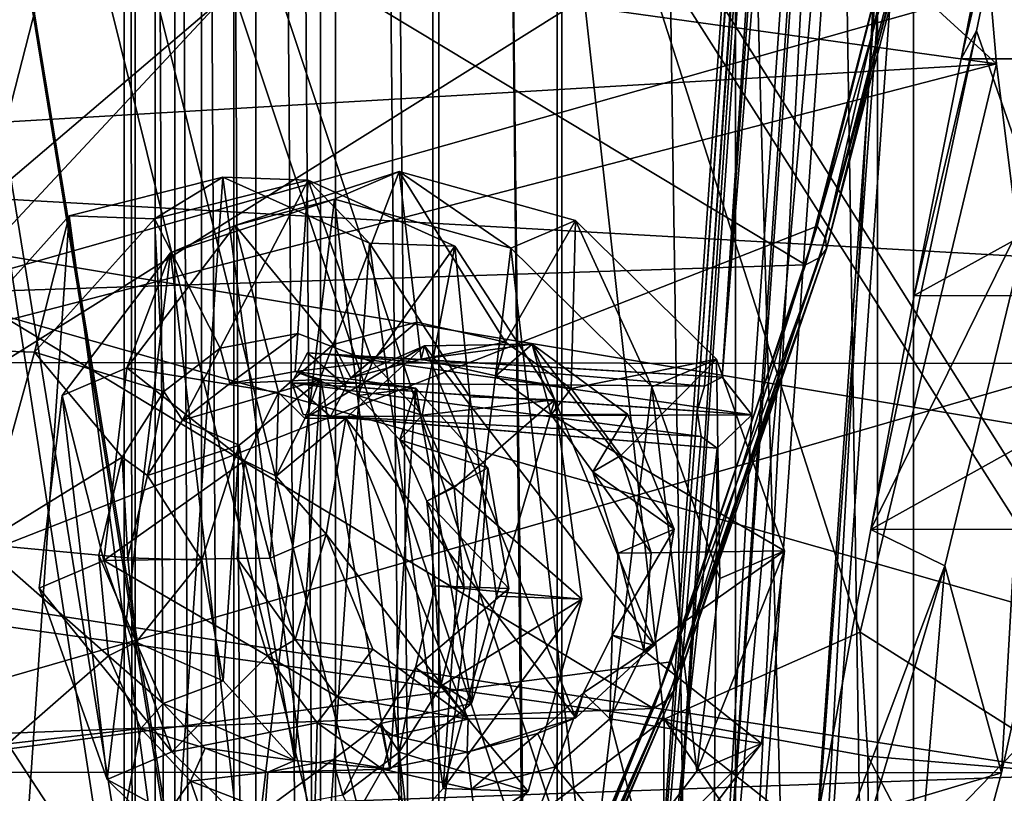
# Model space of a CAD drawing. Header units: metres. Extents: x 0 to 808, y -804 to 0.
# Tile 27 of 124: x 71 to 126, y -529 to -486. Entities that reach past the tile are written whole.
import ezdxf

# ---------------------------------------------------------------- set-up
doc = ezdxf.new("R2010")
doc.units = ezdxf.units.M

msp = doc.modelspace()

# ---------------------------------------------------------------- linework, layer by layer
at = {"layer": 'top'}
for points in [[(125.88398, -447.147491, 1606.41626), (23.859945, -484.101227, 1606.41626), (24.710676, -516.364319, 1606.41626)], [(25.788092, -532.475098, 1606.41626), (125.88398, -447.147491, 1606.41626), (24.710676, -516.364319, 1606.41626)], [(121.485809, -472.458832, 1606.41626), (125.88398, -447.147491, 1606.41626), (25.788092, -532.475098, 1606.41626)], [(121.757156, -448.084473, 1991.592041), (125.237808, -488.306213, 1988.701416), (29.019278, -474.920624, 1935.213867)], [(100.007813, -465.213501, 2030.410889), (125.237808, -488.306213, 1988.701416), (121.757156, -448.084473, 1991.592041)], [(28.320469, -454.400513, 664.009521), (230.309708, -504.927917, 664.00946), (238.26918, -484.502106, 664.00946)], [(28.320469, -454.400513, 664.009521), (40.952229, -494.25354, 664.009521), (230.309708, -504.927917, 664.00946)], [(144.61882, -488.01178, 266.768738), (123.259842, -488.011963, 266.763275), (128.486542, -461.724396, 261.291626)], [(128.486542, -461.724396, 261.291626), (123.259842, -488.011963, 266.763275), (128.103058, -467.342499, 258.260559)], [(51.507, -517.232178, 2035.084595), (100.007813, -465.213501, 2030.410889), (51.506996, -467.455811, 2038.852661)], [(106.628807, -524.997498, 2024.548584), (100.007813, -465.213501, 2030.410889), (51.507, -517.232178, 2035.084595)], [(125.237808, -488.306213, 1988.701416), (100.007813, -465.213501, 2030.410889), (117.596344, -520.12854, 2004.704224)], [(100.007813, -465.213501, 2030.410889), (106.628807, -524.997498, 2024.548584), (117.596344, -520.12854, 2004.704224)], [(128.103058, -467.342499, 258.260559), (123.259842, -488.011963, 266.763275), (124.11055, -486.449127, 263.457947)], [(127.359993, -495.726166, 233.281586), (128.103058, -467.342499, 258.260559), (124.11055, -486.449127, 263.457947)], [(115.185783, -497.387787, 1606.41626), (121.485809, -472.458832, 1606.41626), (25.788092, -532.475098, 1606.41626)], [(121.485809, -472.458832, 1606.41626), (115.185783, -497.387787, 1606.41626), (115.669579, -498.055237, 1592.43811)], [(121.485809, -472.458832, 1606.41626), (115.669579, -498.055237, 1592.43811), (122.175728, -472.910065, 1593.597168)], [(122.175728, -472.910065, 1593.597168), (115.669579, -498.055237, 1592.43811), (115.71904, -498.655914, 1578.446533)], [(122.352036, -473.311646, 1580.767944), (122.175728, -472.910065, 1593.597168), (115.71904, -498.655914, 1578.446533)], [(122.023285, -473.619568, 1567.956299), (122.352036, -473.311646, 1580.767944), (115.344009, -499.153656, 1564.46521)], [(122.352036, -473.311646, 1580.767944), (115.71904, -498.655914, 1578.446533), (115.344009, -499.153656, 1564.46521)], [(121.190132, -473.833679, 1555.190308), (114.545036, -499.548279, 1550.5177), (74.008835, -475.121338, 1515.62146)], [(121.190132, -473.833679, 1555.190308), (122.023285, -473.619568, 1567.956299), (114.545036, -499.548279, 1550.5177)], [(122.023285, -473.619568, 1567.956299), (115.344009, -499.153656, 1564.46521), (114.545036, -499.548279, 1550.5177)], [(29.019278, -474.920624, 1935.213867), (125.237808, -488.306213, 1988.701416), (29.808437, -493.900757, 1932.609497)], [(35.771202, -502.077545, 1484.466553), (33.858959, -476.248138, 1481.944702), (74.008835, -475.121338, 1515.62146)], [(35.771202, -502.077545, 1484.466553), (74.008835, -475.121338, 1515.62146), (67.339645, -501.07962, 1510.937256)], [(74.008835, -475.121338, 1515.62146), (114.545036, -499.548279, 1550.5177), (67.339645, -501.07962, 1510.937256)], [(51.507881, -505.03302, 203.288223), (51.506245, -481.37674, 196.842163), (134.650742, -481.402985, 196.719543)], [(130.58429, -505.081177, 203.133392), (51.507881, -505.03302, 203.288223), (134.650742, -481.402985, 196.719543)], [(124.11055, -486.449127, 263.457947), (120.628349, -501.282715, 266.439758), (118.190521, -514.386108, 264.226318)], [(118.190521, -514.386108, 264.226318), (127.359993, -495.726166, 233.281586), (124.11055, -486.449127, 263.457947)], [(123.259842, -488.011963, 266.763275), (120.628349, -501.282715, 266.439758), (124.11055, -486.449127, 263.457947)], [(125.237808, -488.306213, 1988.701416), (30.924217, -512.762451, 1929.348755), (29.808437, -493.900757, 1932.609497)], [(125.237808, -488.306213, 1988.701416), (130.205963, -528.108521, 1983.314331), (30.924217, -512.762451, 1929.348755)], [(130.205963, -528.108521, 1983.314331), (125.237808, -488.306213, 1988.701416), (117.596344, -520.12854, 2004.704224)], [(141.639359, -501.286621, 266.457764), (120.628349, -501.282715, 266.439758), (144.61882, -488.01178, 266.768738)], [(120.628349, -501.282715, 266.439758), (123.259842, -488.011963, 266.763275), (144.61882, -488.01178, 266.768738)], [(40.952229, -494.25354, 664.009521), (220.700058, -524.220154, 664.00946), (230.309708, -504.927917, 664.00946)], [(220.700058, -524.220154, 664.00946), (40.952229, -494.25354, 664.009521), (209.64859, -542.2052, 664.00946)], [(40.952229, -494.25354, 664.009521), (58.506992, -532.191223, 664.009521), (209.64859, -542.2052, 664.00946)], [(122.343544, -516.421021, 240.622009), (127.359993, -495.726166, 233.281586), (118.190521, -514.386108, 264.226318)], [(122.343544, -516.421021, 240.622009), (125.51133, -528.016968, 211.255615), (127.359993, -495.726166, 233.281586)], [(125.51133, -528.016968, 211.255615), (130.58429, -505.081177, 203.133392), (127.359993, -495.726166, 233.281586)], [(25.788092, -532.475098, 1606.41626), (107.028595, -521.79895, 1606.41626), (115.185783, -497.387787, 1606.41626)], [(115.185783, -497.387787, 1606.41626), (107.028595, -521.79895, 1606.41626), (107.30275, -522.600098, 1590.908569)], [(115.185783, -497.387787, 1606.41626), (107.30275, -522.600098, 1590.908569), (115.669579, -498.055237, 1592.43811)], [(115.71904, -498.655914, 1578.446533), (115.669579, -498.055237, 1592.43811), (107.223068, -523.317383, 1575.383789)], [(115.669579, -498.055237, 1592.43811), (107.30275, -522.600098, 1590.908569), (107.223068, -523.317383, 1575.383789)], [(115.344009, -499.153656, 1564.46521), (115.71904, -498.655914, 1578.446533), (106.799553, -523.922363, 1559.861206)], [(115.71904, -498.655914, 1578.446533), (107.223068, -523.317383, 1575.383789), (106.799553, -523.922363, 1559.861206)], [(114.545036, -499.548279, 1550.5177), (115.344009, -499.153656, 1564.46521), (106.032616, -524.414734, 1544.360474)], [(115.344009, -499.153656, 1564.46521), (106.799553, -523.922363, 1559.861206), (106.032616, -524.414734, 1544.360474)], [(114.545036, -499.548279, 1550.5177), (106.032616, -524.414734, 1544.360474), (67.339645, -501.07962, 1510.937256)], [(67.339645, -501.07962, 1510.937256), (106.032616, -524.414734, 1544.360474), (58.799458, -526.221802, 1504.768188)], [(118.190521, -514.386108, 264.226318), (120.628349, -501.282715, 266.439758), (141.639359, -501.286621, 266.457764)], [(138.329681, -514.339233, 264.244354), (118.190521, -514.386108, 264.226318), (141.639359, -501.286621, 266.457764)], [(51.50909, -527.974548, 211.370941), (51.507881, -505.03302, 203.288223), (130.58429, -505.081177, 203.133392)], [(125.51133, -528.016968, 211.255615), (51.50909, -527.974548, 211.370941), (130.58429, -505.081177, 203.133392)], [(130.205963, -528.108521, 1983.314331), (32.39455, -531.625122, 1926.204834), (30.924217, -512.762451, 1929.348755)], [(183.094254, -512.893555, 464.406525), (224.047684, -517.97821, 628.134583), (125.039024, -550.178894, 317.980225)], [(125.039024, -550.178894, 317.980225), (133.131134, -527.310486, 300.678497), (183.094254, -512.893555, 464.406525)], [(130.49968, -539.955688, 259.036255), (113.482758, -539.945374, 259.039734), (138.329681, -514.339233, 264.244354)], [(113.482758, -539.945374, 259.039734), (118.190521, -514.386108, 264.226318), (138.329681, -514.339233, 264.244354)], [(113.482758, -539.945374, 259.039734), (122.343544, -516.421021, 240.622009), (118.190521, -514.386108, 264.226318)], [(116.4422, -536.294373, 249.426712), (122.343544, -516.421021, 240.622009), (113.482758, -539.945374, 259.039734)], [(116.4422, -536.294373, 249.426712), (119.536438, -550.069946, 221.008286), (122.343544, -516.421021, 240.622009)], [(119.536438, -550.069946, 221.008286), (125.51133, -528.016968, 211.255615), (122.343544, -516.421021, 240.622009)], [(51.507008, -566.755676, 2028.815063), (106.628807, -524.997498, 2024.548584), (51.507, -517.232178, 2035.084595)], [(224.047684, -517.97821, 628.134583), (213.331177, -536.596558, 628.134583), (125.039024, -550.178894, 317.980225)], [(117.596344, -520.12854, 2004.704224), (106.628807, -524.997498, 2024.548584), (118.034859, -527.079529, 2003.659912)], [(130.205963, -528.108521, 1983.314331), (117.596344, -520.12854, 2004.704224), (118.034859, -527.079529, 2003.659912)], [(97.065186, -545.570068, 1606.41626), (107.028595, -521.79895, 1606.41626), (25.788092, -532.475098, 1606.41626)], [(107.028595, -521.79895, 1606.41626), (97.065186, -545.570068, 1606.41626), (97.148331, -546.416077, 1589.045166)], [(107.028595, -521.79895, 1606.41626), (97.148331, -546.416077, 1589.045166), (107.30275, -522.600098, 1590.908569)], [(107.223068, -523.317383, 1575.383789), (107.30275, -522.600098, 1590.908569), (96.959404, -547.161072, 1571.652954)], [(107.30275, -522.600098, 1590.908569), (97.148331, -546.416077, 1589.045166), (96.959404, -547.161072, 1571.652954)], [(106.799553, -523.922363, 1559.861206), (107.223068, -523.317383, 1575.383789), (96.507423, -547.784363, 1554.254761)], [(107.223068, -523.317383, 1575.383789), (96.959404, -547.161072, 1571.652954), (96.507423, -547.784363, 1554.254761)], [(106.032616, -524.414734, 1544.360474), (106.799553, -523.922363, 1559.861206), (95.792686, -548.285522, 1536.865723)], [(106.799553, -523.922363, 1559.861206), (96.507423, -547.784363, 1554.254761), (95.792686, -548.285522, 1536.865723)], [(106.032616, -524.414734, 1544.360474), (95.792686, -548.285522, 1536.865723), (58.799458, -526.221802, 1504.768188)], [(106.558395, -538.35675, 2023.012207), (106.628807, -524.997498, 2024.548584), (51.507008, -566.755676, 2028.815063)], [(106.628807, -524.997498, 2024.548584), (106.558395, -538.35675, 2023.012207), (117.621933, -540.967651, 2001.468018)], [(106.628807, -524.997498, 2024.548584), (118.07061, -534.033203, 2002.574707), (118.034859, -527.079529, 2003.659912)], [(118.07061, -534.033203, 2002.574707), (106.628807, -524.997498, 2024.548584), (117.621933, -540.967651, 2001.468018)], [(58.799458, -526.221802, 1504.768188), (95.792686, -548.285522, 1536.865723), (48.539452, -550.418701, 1497.272705)], [(118.034859, -527.079529, 2003.659912), (118.07061, -534.033203, 2002.574707), (128.95787, -547.993347, 1979.662231)], [(128.95787, -547.993347, 1979.662231), (130.205963, -528.108521, 1983.314331), (118.034859, -527.079529, 2003.659912)], [(130.49968, -539.955688, 259.036255), (133.131134, -527.310486, 300.678497), (125.039024, -550.178894, 317.980225)], [(51.508621, -550.051208, 221.058624), (51.50909, -527.974548, 211.370941), (125.51133, -528.016968, 211.255615)], [(119.536438, -550.069946, 221.008286), (51.508621, -550.051208, 221.058624), (125.51133, -528.016968, 211.255615)], [(130.205963, -528.108521, 1983.314331), (128.95787, -547.993347, 1979.662231), (32.39455, -531.625122, 1926.204834)]]:
    msp.add_3dface(points, dxfattribs=at)
at = {"layer": 'top0123418'}
for points in [[(105.473305, -547.635315, 1630.29541), (123.398819, -291.2612, 1630.29541), (108.483475, -507.748108, 1629.78064)], [(123.398819, -291.2612, 1630.29541), (105.473305, -547.635315, 1630.29541), (106.339432, -547.695862, 1635.219482)], [(124.264938, -291.321747, 1635.219482), (123.398819, -291.2612, 1630.29541), (106.339432, -547.695862, 1635.219482)], [(124.264938, -291.321747, 1635.219482), (106.339432, -547.695862, 1635.219482), (111.026451, -548.02356, 1636.929565)], [(123.398819, -291.2612, 1630.29541), (120.829063, -331.179169, 1629.78064), (108.483475, -507.748108, 1629.78064)], [(109.294197, -547.902466, 1627.081421), (127.219711, -291.528351, 1627.081421), (131.906723, -291.856049, 1628.791626)], [(109.294197, -547.902466, 1627.081421), (123.88578, -331.392883, 1627.209473), (127.219711, -291.528351, 1627.081421)], [(128.951965, -291.649475, 1636.929565), (124.264938, -291.321747, 1635.219482), (111.026451, -548.02356, 1636.929565)], [(113.981216, -548.230164, 1628.791626), (109.294197, -547.902466, 1627.081421), (131.906723, -291.856049, 1628.791626)], [(128.951965, -291.649475, 1636.929565), (111.026451, -548.02356, 1636.929565), (114.847343, -548.29071, 1633.715576)], [(113.981216, -548.230164, 1628.791626), (131.906723, -291.856049, 1628.791626), (132.772858, -291.916626, 1633.715576)], [(114.847343, -548.29071, 1633.715576), (113.981216, -548.230164, 1628.791626), (132.772858, -291.916626, 1633.715576)], [(132.772858, -291.916626, 1633.715576), (128.951965, -291.649475, 1636.929565), (114.847343, -548.29071, 1633.715576)], [(108.483475, -507.748108, 1629.78064), (120.829063, -331.179169, 1629.78064), (108.892868, -506.359558, 1629.241089)], [(120.829063, -331.179169, 1629.78064), (121.041245, -332.611176, 1629.241089), (108.892868, -506.359558, 1629.241089)], [(109.294197, -547.902466, 1627.081421), (111.540192, -507.961823, 1627.209473), (123.88578, -331.392883, 1627.209473)], [(111.540192, -507.961823, 1627.209473), (109.883698, -505.841156, 1628.175293), (123.88578, -331.392883, 1627.209473)], [(123.88578, -331.392883, 1627.209473), (109.883698, -505.841156, 1628.175293), (121.950294, -333.262421, 1628.175293)], [(108.892868, -506.359558, 1629.241089), (121.041245, -332.611176, 1629.241089), (109.883698, -505.841156, 1628.175293)], [(109.883698, -505.841156, 1628.175293), (121.041245, -332.611176, 1629.241089), (121.950294, -333.262421, 1628.175293)], [(86.658028, -504.485809, 1602.00647), (85.773041, -506.160217, 1602.649292), (108.892868, -506.359558, 1629.241089)], [(85.773041, -506.160217, 1602.649292), (86.658028, -504.485809, 1602.00647), (88.829758, -506.373932, 1600.078125)], [(88.186386, -504.592651, 1600.720947), (86.658028, -504.485809, 1602.00647), (109.883698, -505.841156, 1628.175293)], [(86.658028, -504.485809, 1602.00647), (108.892868, -506.359558, 1629.241089), (109.883698, -505.841156, 1628.175293)], [(88.829758, -506.373932, 1600.078125), (86.658028, -504.485809, 1602.00647), (88.186386, -504.592651, 1600.720947)], [(88.829758, -506.373932, 1600.078125), (88.186386, -504.592651, 1600.720947), (111.540192, -507.961823, 1627.209473)], [(88.186386, -504.592651, 1600.720947), (109.883698, -505.841156, 1628.175293), (111.540192, -507.961823, 1627.209473)], [(85.773041, -506.160217, 1602.649292), (108.483475, -507.748108, 1629.78064), (108.892868, -506.359558, 1629.241089)], [(86.416412, -507.941467, 1602.00647), (108.695541, -509.180176, 1629.241089), (85.773041, -506.160217, 1602.649292)], [(108.695541, -509.180176, 1629.241089), (108.483475, -507.748108, 1629.78064), (85.773041, -506.160217, 1602.649292)], [(87.944771, -508.04834, 1600.720947), (85.773041, -506.160217, 1602.649292), (88.829758, -506.373932, 1600.078125)], [(87.944771, -508.04834, 1600.720947), (86.416412, -507.941467, 1602.00647), (85.773041, -506.160217, 1602.649292)], [(88.829758, -506.373932, 1600.078125), (111.540192, -507.961823, 1627.209473), (87.944771, -508.04834, 1600.720947)], [(87.944771, -508.04834, 1600.720947), (109.604691, -509.83136, 1628.175293), (86.416412, -507.941467, 1602.00647)], [(109.604691, -509.83136, 1628.175293), (108.695541, -509.180176, 1629.241089), (86.416412, -507.941467, 1602.00647)], [(111.540192, -507.961823, 1627.209473), (109.604691, -509.83136, 1628.175293), (87.944771, -508.04834, 1600.720947)], [(108.483475, -507.748108, 1629.78064), (108.695541, -509.180176, 1629.241089), (105.473305, -547.635315, 1630.29541)], [(109.604691, -509.83136, 1628.175293), (111.540192, -507.961823, 1627.209473), (109.294197, -547.902466, 1627.081421)], [(108.695541, -509.180176, 1629.241089), (109.604691, -509.83136, 1628.175293), (105.473305, -547.635315, 1630.29541)], [(105.473305, -547.635315, 1630.29541), (109.604691, -509.83136, 1628.175293), (109.294197, -547.902466, 1627.081421)]]:
    msp.add_3dface(points, dxfattribs=at)
at = {"layer": 'top0123432'}
for points in [[(82.604889, -497.346649, 1955.266357), (91.797684, -494.326843, 1961.271484), (88.089294, -504.019684, 1956.776367)], [(91.797684, -494.326843, 1961.271484), (82.604889, -497.346649, 1955.266357), (88.177353, -495.872314, 1967.59082)], [(88.089294, -504.019684, 1956.776367), (91.797684, -494.326843, 1961.271484), (92.782242, -502.758881, 1959.773315)], [(91.797684, -494.326843, 1961.271484), (88.177353, -495.872314, 1967.59082), (98.043411, -498.61853, 1972.571411)], [(91.797684, -494.326843, 1961.271484), (97.753433, -503.880981, 1962.346924), (92.782242, -502.758881, 1959.773315)], [(91.797684, -494.326843, 1961.271484), (101.663742, -497.073059, 1966.252075), (97.753433, -503.880981, 1962.346924)], [(101.663742, -497.073059, 1966.252075), (91.797684, -494.326843, 1961.271484), (98.043411, -498.61853, 1972.571411)], [(82.604889, -497.346649, 1955.266357), (78.984558, -498.89212, 1961.585693), (88.177353, -495.872314, 1967.59082)], [(88.177353, -495.872314, 1967.59082), (78.984558, -498.89212, 1961.585693), (83.336601, -536.164185, 1954.963623)], [(88.177353, -495.872314, 1967.59082), (83.336601, -536.164185, 1954.963623), (93.20266, -538.9104, 1959.944214)], [(98.043411, -498.61853, 1972.571411), (88.177353, -495.872314, 1967.59082), (93.20266, -538.9104, 1959.944214)], [(101.663742, -497.073059, 1966.252075), (101.425774, -506.474335, 1963.816528), (97.753433, -503.880981, 1962.346924)], [(101.663742, -497.073059, 1966.252075), (98.043411, -498.61853, 1972.571411), (105.939133, -506.394928, 1975.192993)], [(101.663742, -497.073059, 1966.252075), (109.559464, -504.849457, 1968.873657), (101.425774, -506.474335, 1963.816528)], [(109.559464, -504.849457, 1968.873657), (101.663742, -497.073059, 1966.252075), (105.939133, -506.394928, 1975.192993)], [(76.548561, -505.323303, 1949.845947), (82.604889, -497.346649, 1955.266357), (85.033852, -506.709625, 1954.368042)], [(82.604889, -497.346649, 1955.266357), (76.548561, -505.323303, 1949.845947), (78.984558, -498.89212, 1961.585693)], [(85.033852, -506.709625, 1954.368042), (82.604889, -497.346649, 1955.266357), (88.089294, -504.019684, 1956.776367)], [(98.043411, -498.61853, 1972.571411), (93.20266, -538.9104, 1959.944214), (102.395454, -535.890625, 1965.949341)], [(105.939133, -506.394928, 1975.192993), (98.043411, -498.61853, 1972.571411), (102.395454, -535.890625, 1965.949341)], [(76.548561, -505.323303, 1949.845947), (72.92823, -506.868774, 1956.165283), (78.984558, -498.89212, 1961.585693)], [(78.984558, -498.89212, 1961.585693), (72.92823, -506.868774, 1956.165283), (75.44088, -528.387817, 1952.342041)], [(78.984558, -498.89212, 1961.585693), (75.44088, -528.387817, 1952.342041), (83.336601, -536.164185, 1954.963623)], [(89.087616, -505.892273, 1956.890381), (88.089294, -504.019684, 1956.776367), (92.782242, -502.758881, 1959.773315)], [(93.02494, -504.837494, 1959.404053), (89.087616, -505.892273, 1956.890381), (92.782242, -502.758881, 1959.773315)], [(93.02494, -504.837494, 1959.404053), (92.782242, -502.758881, 1959.773315), (97.753433, -503.880981, 1962.346924)], [(86.507233, -508.160767, 1954.8573), (85.033852, -506.709625, 1954.368042), (88.089294, -504.019684, 1956.776367)], [(89.087616, -505.892273, 1956.890381), (86.507233, -508.160767, 1954.8573), (88.089294, -504.019684, 1956.776367)], [(89.087616, -505.892273, 1956.890381), (93.21656, -504.084167, 1952.091431), (86.507233, -508.160767, 1954.8573)], [(93.21656, -504.084167, 1952.091431), (88.810638, -508.151276, 1948.572632), (86.507233, -508.160767, 1954.8573)], [(93.21656, -504.084167, 1952.091431), (101.683296, -524.927124, 1951.844604), (88.810638, -508.151276, 1948.572632)], [(93.21656, -504.084167, 1952.091431), (89.087616, -505.892273, 1956.890381), (93.02494, -504.837494, 1959.404053)], [(97.194984, -505.775909, 1961.563599), (93.02494, -504.837494, 1959.404053), (97.753433, -503.880981, 1962.346924)], [(99.239487, -503.997711, 1955.56311), (93.02494, -504.837494, 1959.404053), (97.194984, -505.775909, 1961.563599)], [(99.239487, -503.997711, 1955.56311), (93.21656, -504.084167, 1952.091431), (93.02494, -504.837494, 1959.404053)], [(99.239487, -503.997711, 1955.56311), (106.089218, -520.860046, 1955.363403), (93.21656, -504.084167, 1952.091431)], [(106.089218, -520.860046, 1955.363403), (101.683296, -524.927124, 1951.844604), (93.21656, -504.084167, 1952.091431)], [(97.194984, -505.775909, 1961.563599), (97.753433, -503.880981, 1962.346924), (101.425774, -506.474335, 1963.816528)], [(100.295609, -507.96283, 1962.805054), (99.239487, -503.997711, 1955.56311), (97.194984, -505.775909, 1961.563599)], [(104.578865, -507.924927, 1957.661499), (99.239487, -503.997711, 1955.56311), (100.295609, -507.96283, 1962.805054)], [(104.578865, -507.924927, 1957.661499), (107.195229, -514.365784, 1957.585327), (99.239487, -503.997711, 1955.56311)], [(107.195229, -514.365784, 1957.585327), (106.089218, -520.860046, 1955.363403), (99.239487, -503.997711, 1955.56311)], [(109.559464, -504.849457, 1968.873657), (104.208885, -510.238861, 1964.490356), (101.425774, -506.474335, 1963.816528)], [(109.559464, -504.849457, 1968.873657), (113.369186, -515.572327, 1968.433838), (104.208885, -510.238861, 1964.490356)], [(109.559464, -504.849457, 1968.873657), (105.939133, -506.394928, 1975.192993), (109.748856, -517.117798, 1974.753174)], [(113.369186, -515.572327, 1968.433838), (109.559464, -504.849457, 1968.873657), (109.748856, -517.117798, 1974.753174)], [(76.548561, -505.323303, 1949.845947), (75.25148, -516.119507, 1946.462524), (72.92823, -506.868774, 1956.165283)], [(75.25148, -516.119507, 1946.462524), (76.548561, -505.323303, 1949.845947), (83.137703, -510.541321, 1952.344727)], [(83.137703, -510.541321, 1952.344727), (76.548561, -505.323303, 1949.845947), (85.033852, -506.709625, 1954.368042)], [(100.295609, -507.96283, 1962.805054), (97.194984, -505.775909, 1961.563599), (101.425774, -506.474335, 1963.816528)], [(100.295609, -507.96283, 1962.805054), (101.425774, -506.474335, 1963.816528), (104.208885, -510.238861, 1964.490356)], [(105.939133, -506.394928, 1975.192993), (102.395454, -535.890625, 1965.949341), (108.451782, -527.91394, 1971.369751)], [(109.748856, -517.117798, 1974.753174), (105.939133, -506.394928, 1975.192993), (108.451782, -527.91394, 1971.369751)], [(75.25148, -516.119507, 1946.462524), (71.631149, -517.664978, 1952.78186), (72.92823, -506.868774, 1956.165283)], [(72.92823, -506.868774, 1956.165283), (71.631149, -517.664978, 1952.78186), (75.44088, -528.387817, 1952.342041)], [(84.908699, -511.39624, 1953.150269), (83.137703, -510.541321, 1952.344727), (85.033852, -506.709625, 1954.368042)], [(86.507233, -508.160767, 1954.8573), (84.908699, -511.39624, 1953.150269), (85.033852, -506.709625, 1954.368042)], [(86.507233, -508.160767, 1954.8573), (88.810638, -508.151276, 1948.572632), (84.908699, -511.39624, 1953.150269)], [(88.810638, -508.151276, 1948.572632), (87.700073, -514.64563, 1946.348145), (84.908699, -511.39624, 1953.150269)], [(88.810638, -508.151276, 1948.572632), (95.66037, -525.013611, 1948.372925), (87.700073, -514.64563, 1946.348145)], [(101.683296, -524.927124, 1951.844604), (95.66037, -525.013611, 1948.372925), (88.810638, -508.151276, 1948.572632)], [(102.643105, -511.141663, 1963.372559), (104.578865, -507.924927, 1957.661499), (100.295609, -507.96283, 1962.805054)], [(102.643105, -511.141663, 1963.372559), (100.295609, -507.96283, 1962.805054), (104.208885, -510.238861, 1964.490356)], [(107.195229, -514.365784, 1957.585327), (104.578865, -507.924927, 1957.661499), (102.643105, -511.141663, 1963.372559)], [(102.643105, -511.141663, 1963.372559), (104.208885, -510.238861, 1964.490356), (105.901176, -515.679504, 1964.129272)], [(113.369186, -515.572327, 1968.433838), (105.901176, -515.679504, 1964.129272), (104.208885, -510.238861, 1964.490356)], [(82.719498, -516.012268, 1950.76709), (75.25148, -516.119507, 1946.462524), (83.137703, -510.541321, 1952.344727)], [(84.560471, -515.98584, 1951.828369), (82.719498, -516.012268, 1950.76709), (83.137703, -510.541321, 1952.344727)], [(84.908699, -511.39624, 1953.150269), (84.560471, -515.98584, 1951.828369), (83.137703, -510.541321, 1952.344727)], [(84.908699, -511.39624, 1953.150269), (87.700073, -514.64563, 1946.348145), (84.560471, -515.98584, 1951.828369)], [(104.060181, -515.705933, 1963.068115), (102.643105, -511.141663, 1963.372559), (105.901176, -515.679504, 1964.129272)], [(104.060181, -515.705933, 1963.068115), (107.195229, -514.365784, 1957.585327), (102.643105, -511.141663, 1963.372559)], [(85.977547, -520.550171, 1951.523926), (84.560471, -515.98584, 1951.828369), (87.700073, -514.64563, 1946.348145)], [(90.320999, -521.086365, 1946.274414), (85.977547, -520.550171, 1951.523926), (87.700073, -514.64563, 1946.348145)], [(95.66037, -525.013611, 1948.372925), (90.320999, -521.086365, 1946.274414), (87.700073, -514.64563, 1946.348145)], [(104.060181, -515.705933, 1963.068115), (103.711952, -520.295593, 1961.746216), (107.195229, -514.365784, 1957.585327)], [(103.711952, -520.295593, 1961.746216), (106.089218, -520.860046, 1955.363403), (107.195229, -514.365784, 1957.585327)], [(105.482971, -521.150513, 1962.551636), (103.711952, -520.295593, 1961.746216), (104.060181, -515.705933, 1963.068115)], [(105.901176, -515.679504, 1964.129272), (105.482971, -521.150513, 1962.551636), (104.060181, -515.705933, 1963.068115)], [(112.072113, -526.36853, 1965.050415), (105.482971, -521.150513, 1962.551636), (113.369186, -515.572327, 1968.433838)], [(105.482971, -521.150513, 1962.551636), (105.901176, -515.679504, 1964.129272), (113.369186, -515.572327, 1968.433838)], [(109.748856, -517.117798, 1974.753174), (108.451782, -527.91394, 1971.369751), (113.369186, -515.572327, 1968.433838)], [(108.451782, -527.91394, 1971.369751), (112.072113, -526.36853, 1965.050415), (113.369186, -515.572327, 1968.433838)], [(71.631149, -517.664978, 1952.78186), (75.25148, -516.119507, 1946.462524), (79.061211, -526.842346, 1946.022705)], [(75.25148, -516.119507, 1946.462524), (82.719498, -516.012268, 1950.76709), (84.411789, -521.452942, 1950.406006)], [(79.061211, -526.842346, 1946.022705), (75.25148, -516.119507, 1946.462524), (84.411789, -521.452942, 1950.406006)], [(82.719498, -516.012268, 1950.76709), (84.560471, -515.98584, 1951.828369), (85.977547, -520.550171, 1951.523926)], [(84.411789, -521.452942, 1950.406006), (82.719498, -516.012268, 1950.76709), (85.977547, -520.550171, 1951.523926)], [(75.44088, -528.387817, 1952.342041), (71.631149, -517.664978, 1952.78186), (79.061211, -526.842346, 1946.022705)], [(103.586823, -524.982178, 1960.52832), (102.113419, -523.531067, 1960.039063), (103.711952, -520.295593, 1961.746216)], [(103.711952, -520.295593, 1961.746216), (102.113419, -523.531067, 1960.039063), (106.089218, -520.860046, 1955.363403)], [(105.482971, -521.150513, 1962.551636), (103.586823, -524.982178, 1960.52832), (103.711952, -520.295593, 1961.746216)], [(84.411789, -521.452942, 1950.406006), (85.977547, -520.550171, 1951.523926), (88.325043, -523.729004, 1952.091309)], [(88.325043, -523.729004, 1952.091309), (85.977547, -520.550171, 1951.523926), (90.320999, -521.086365, 1946.274414)], [(102.113419, -523.531067, 1960.039063), (101.683296, -524.927124, 1951.844604), (106.089218, -520.860046, 1955.363403)], [(79.061211, -526.842346, 1946.022705), (84.411789, -521.452942, 1950.406006), (87.194901, -525.217468, 1951.079834)], [(87.194901, -525.217468, 1951.079834), (84.411789, -521.452942, 1950.406006), (88.325043, -523.729004, 1952.091309)], [(95.66037, -525.013611, 1948.372925), (88.325043, -523.729004, 1952.091309), (90.320999, -521.086365, 1946.274414)], [(103.586823, -524.982178, 1960.52832), (105.482971, -521.150513, 1962.551636), (112.072113, -526.36853, 1965.050415)], [(100.53138, -527.672119, 1958.119995), (99.533028, -525.799561, 1958.005981), (102.113419, -523.531067, 1960.039063)], [(102.113419, -523.531067, 1960.039063), (99.533028, -525.799561, 1958.005981), (101.683296, -524.927124, 1951.844604)], [(103.586823, -524.982178, 1960.52832), (100.53138, -527.672119, 1958.119995), (102.113419, -523.531067, 1960.039063)], [(87.194901, -525.217468, 1951.079834), (88.325043, -523.729004, 1952.091309), (91.425659, -525.915894, 1953.332886)], [(95.66037, -525.013611, 1948.372925), (91.425659, -525.915894, 1953.332886), (88.325043, -523.729004, 1952.091309)], [(86.956932, -534.618713, 1948.644287), (79.061211, -526.842346, 1946.022705), (87.194901, -525.217468, 1951.079834)], [(86.956932, -534.618713, 1948.644287), (87.194901, -525.217468, 1951.079834), (90.867241, -527.810852, 1952.549438)], [(90.867241, -527.810852, 1952.549438), (87.194901, -525.217468, 1951.079834), (91.425659, -525.915894, 1953.332886)], [(95.595711, -526.854309, 1955.492432), (91.425659, -525.915894, 1953.332886), (95.66037, -525.013611, 1948.372925)], [(99.533028, -525.799561, 1958.005981), (95.595711, -526.854309, 1955.492432), (101.683296, -524.927124, 1951.844604)], [(101.683296, -524.927124, 1951.844604), (95.595711, -526.854309, 1955.492432), (95.66037, -525.013611, 1948.372925)], [(100.53138, -527.672119, 1958.119995), (103.586823, -524.982178, 1960.52832), (106.015785, -534.345154, 1959.630005)], [(106.015785, -534.345154, 1959.630005), (103.586823, -524.982178, 1960.52832), (112.072113, -526.36853, 1965.050415)], [(95.838432, -528.932922, 1955.123047), (95.595711, -526.854309, 1955.492432), (99.533028, -525.799561, 1958.005981)], [(100.53138, -527.672119, 1958.119995), (95.838432, -528.932922, 1955.123047), (99.533028, -525.799561, 1958.005981)], [(90.867241, -527.810852, 1952.549438), (91.425659, -525.915894, 1953.332886), (95.595711, -526.854309, 1955.492432)], [(108.451782, -527.91394, 1971.369751), (102.395454, -535.890625, 1965.949341), (112.072113, -526.36853, 1965.050415)], [(102.395454, -535.890625, 1965.949341), (106.015785, -534.345154, 1959.630005), (112.072113, -526.36853, 1965.050415)], [(75.44088, -528.387817, 1952.342041), (79.061211, -526.842346, 1946.022705), (86.956932, -534.618713, 1948.644287)], [(95.838432, -528.932922, 1955.123047), (90.867241, -527.810852, 1952.549438), (95.595711, -526.854309, 1955.492432)], [(96.82299, -537.364929, 1953.625), (86.956932, -534.618713, 1948.644287), (90.867241, -527.810852, 1952.549438)], [(90.867241, -527.810852, 1952.549438), (95.838432, -528.932922, 1955.123047), (96.82299, -537.364929, 1953.625)], [(95.838432, -528.932922, 1955.123047), (100.53138, -527.672119, 1958.119995), (96.82299, -537.364929, 1953.625)], [(96.82299, -537.364929, 1953.625), (100.53138, -527.672119, 1958.119995), (106.015785, -534.345154, 1959.630005)], [(83.336601, -536.164185, 1954.963623), (75.44088, -528.387817, 1952.342041), (86.956932, -534.618713, 1948.644287)]]:
    msp.add_3dface(points, dxfattribs=at)
at = {"layer": 'top0123433'}
for points in [[(78.085434, -496.977112, 1513.298706), (73.312447, -496.811829, 1519.010132), (81.921478, -494.641235, 1526.141846)], [(81.921478, -494.641235, 1526.141846), (73.312447, -496.811829, 1519.010132), (78.93589, -538.522766, 1524.91687)], [(86.694466, -494.806549, 1520.43042), (78.085434, -496.977112, 1513.298706), (81.921478, -494.641235, 1526.141846)], [(78.085434, -496.977112, 1513.298706), (86.694466, -494.806549, 1520.43042), (81.762924, -504.228729, 1516.581909)], [(87.544922, -536.352173, 1532.048462), (81.921478, -494.641235, 1526.141846), (78.93589, -538.522766, 1524.91687)], [(81.762924, -504.228729, 1516.581909), (86.694466, -494.806549, 1520.43042), (86.109528, -503.403809, 1520.19043)], [(86.694466, -494.806549, 1520.43042), (81.921478, -494.641235, 1526.141846), (90.130516, -498.34967, 1533.109375)], [(90.130516, -498.34967, 1533.109375), (81.921478, -494.641235, 1526.141846), (87.544922, -536.352173, 1532.048462)], [(86.694466, -494.806549, 1520.43042), (90.290833, -505.008514, 1523.731079), (86.109528, -503.403809, 1520.19043)], [(86.694466, -494.806549, 1520.43042), (94.903503, -498.514984, 1527.397949), (90.290833, -505.008514, 1523.731079)], [(94.903503, -498.514984, 1527.397949), (86.694466, -494.806549, 1520.43042), (90.130516, -498.34967, 1533.109375)], [(71.383186, -504.445099, 1507.91394), (66.610199, -504.279816, 1513.625366), (73.312447, -496.811829, 1519.010132)], [(73.312447, -496.811829, 1519.010132), (66.610199, -504.279816, 1513.625366), (70.726852, -534.814331, 1517.949341)], [(78.93589, -538.522766, 1524.91687), (73.312447, -496.811829, 1519.010132), (70.726852, -534.814331, 1517.949341)], [(78.085434, -496.977112, 1513.298706), (71.383186, -504.445099, 1507.91394), (73.312447, -496.811829, 1519.010132)], [(71.383186, -504.445099, 1507.91394), (78.085434, -496.977112, 1513.298706), (78.611275, -506.650696, 1514.018188)], [(78.611275, -506.650696, 1514.018188), (78.085434, -496.977112, 1513.298706), (81.762924, -504.228729, 1516.581909)], [(94.247162, -528.884216, 1537.43335), (90.130516, -498.34967, 1533.109375), (87.544922, -536.352173, 1532.048462)], [(94.903503, -498.514984, 1527.397949), (90.130516, -498.34967, 1533.109375), (95.73996, -506.943451, 1538.045898)], [(95.73996, -506.943451, 1538.045898), (90.130516, -498.34967, 1533.109375), (94.247162, -528.884216, 1537.43335)], [(94.903503, -498.514984, 1527.397949), (93.075974, -507.973358, 1526.144409), (90.290833, -505.008514, 1523.731079)], [(94.903503, -498.514984, 1527.397949), (100.512947, -507.108734, 1532.334473), (93.075974, -507.973358, 1526.144409)], [(100.512947, -507.108734, 1532.334473), (94.903503, -498.514984, 1527.397949), (95.73996, -506.943451, 1538.045898)], [(82.319092, -506.212189, 1517.104126), (81.762924, -504.228729, 1516.581909), (86.109528, -503.403809, 1520.19043)], [(85.965317, -505.523163, 1520.131226), (82.319092, -506.212189, 1517.104126), (86.109528, -503.403809, 1520.19043)], [(85.965317, -505.523163, 1520.131226), (86.109528, -503.403809, 1520.19043), (90.290833, -505.008514, 1523.731079)], [(70.726852, -534.814331, 1517.949341), (66.610199, -504.279816, 1513.625366), (65.117409, -526.220581, 1513.012817)], [(71.383186, -504.445099, 1507.91394), (68.383598, -515.209473, 1505.71875), (66.610199, -504.279816, 1513.625366)], [(79.65802, -508.254364, 1514.939331), (78.611275, -506.650696, 1514.018188), (81.762924, -504.228729, 1516.581909)], [(82.319092, -506.212189, 1517.104126), (79.65802, -508.254364, 1514.939331), (81.762924, -504.228729, 1516.581909)], [(68.383598, -515.209473, 1505.71875), (71.383186, -504.445099, 1507.91394), (76.283241, -510.334473, 1512.179199)], [(76.283241, -510.334473, 1512.179199), (71.383186, -504.445099, 1507.91394), (78.611275, -506.650696, 1514.018188)], [(89.473267, -506.866364, 1523.101685), (85.965317, -505.523163, 1520.131226), (90.290833, -505.008514, 1523.731079)], [(89.473267, -506.866364, 1523.101685), (90.290833, -505.008514, 1523.731079), (93.075974, -507.973358, 1526.144409)], [(82.319092, -506.212189, 1517.104126), (87.409401, -505.977875, 1512.934937), (79.65802, -508.254364, 1514.939331)], [(87.409401, -505.977875, 1512.934937), (82.832352, -509.660187, 1509.216553), (79.65802, -508.254364, 1514.939331)], [(87.409401, -505.977875, 1512.934937), (82.319092, -506.212189, 1517.104126), (85.965317, -505.523163, 1520.131226)], [(85.957512, -527.317444, 1512.339233), (82.832352, -509.660187, 1509.216553), (87.409401, -505.977875, 1512.934937)], [(91.272308, -527.803467, 1516.7948), (85.957512, -527.317444, 1512.339233), (87.409401, -505.977875, 1512.934937)], [(92.724205, -506.463837, 1517.390503), (85.965317, -505.523163, 1520.131226), (89.473267, -506.866364, 1523.101685)], [(92.724205, -506.463837, 1517.390503), (87.409401, -505.977875, 1512.934937), (85.965317, -505.523163, 1520.131226)], [(91.272308, -527.803467, 1516.7948), (87.409401, -505.977875, 1512.934937), (92.724205, -506.463837, 1517.390503)], [(91.825272, -509.366943, 1525.139648), (92.724205, -506.463837, 1517.390503), (89.473267, -506.866364, 1523.101685)], [(95.849365, -524.121094, 1520.513306), (91.272308, -527.803467, 1516.7948), (92.724205, -506.463837, 1517.390503)], [(96.746681, -510.932526, 1520.88147), (92.724205, -506.463837, 1517.390503), (91.825272, -509.366943, 1525.139648)], [(95.849365, -524.121094, 1520.513306), (92.724205, -506.463837, 1517.390503), (96.746681, -510.932526, 1520.88147)], [(77.694489, -511.365173, 1513.38855), (76.283241, -510.334473, 1512.179199), (78.611275, -506.650696, 1514.018188)], [(79.65802, -508.254364, 1514.939331), (77.694489, -511.365173, 1513.38855), (78.611275, -506.650696, 1514.018188)], [(91.825272, -509.366943, 1525.139648), (89.473267, -506.866364, 1523.101685), (93.075974, -507.973358, 1526.144409)], [(100.512947, -507.108734, 1532.334473), (94.877045, -512.034668, 1527.76709), (93.075974, -507.973358, 1526.144409)], [(97.246758, -518.119873, 1539.62854), (95.73996, -506.943451, 1538.045898), (94.247162, -528.884216, 1537.43335)], [(100.512947, -507.108734, 1532.334473), (102.019745, -518.285156, 1533.917114), (94.877045, -512.034668, 1527.76709)], [(100.512947, -507.108734, 1532.334473), (95.73996, -506.943451, 1538.045898), (97.246758, -518.119873, 1539.62854)], [(102.019745, -518.285156, 1533.917114), (100.512947, -507.108734, 1532.334473), (97.246758, -518.119873, 1539.62854)], [(79.65802, -508.254364, 1514.939331), (82.832352, -509.660187, 1509.216553), (77.694489, -511.365173, 1513.38855)], [(91.825272, -509.366943, 1525.139648), (93.075974, -507.973358, 1526.144409), (94.877045, -512.034668, 1527.76709)], [(82.832352, -509.660187, 1509.216553), (80.737312, -516.103943, 1507.652222), (77.694489, -511.365173, 1513.38855)], [(81.935036, -522.848755, 1508.848389), (80.737312, -516.103943, 1507.652222), (82.832352, -509.660187, 1509.216553)], [(85.957512, -527.317444, 1512.339233), (81.935036, -522.848755, 1508.848389), (82.832352, -509.660187, 1509.216553)], [(93.343834, -512.796143, 1526.507935), (91.825272, -509.366943, 1525.139648), (94.877045, -512.034668, 1527.76709)], [(93.343834, -512.796143, 1526.507935), (96.746681, -510.932526, 1520.88147), (91.825272, -509.366943, 1525.139648)], [(74.973587, -515.812012, 1511.243286), (68.383598, -515.209473, 1505.71875), (76.283241, -510.334473, 1512.179199)], [(76.598106, -515.960571, 1512.605225), (74.973587, -515.812012, 1511.243286), (76.283241, -510.334473, 1512.179199)], [(77.694489, -511.365173, 1513.38855), (76.598106, -515.960571, 1512.605225), (76.283241, -510.334473, 1512.179199)], [(97.940384, -517.677002, 1522.074219), (96.746681, -510.932526, 1520.88147), (93.343834, -512.796143, 1526.507935)], [(97.940384, -517.677002, 1522.074219), (95.849365, -524.121094, 1520.513306), (96.746681, -510.932526, 1520.88147)], [(77.694489, -511.365173, 1513.38855), (80.737312, -516.103943, 1507.652222), (76.598106, -515.960571, 1512.605225)], [(93.343834, -512.796143, 1526.507935), (94.877045, -512.034668, 1527.76709), (95.429756, -517.682556, 1528.392456)], [(102.019745, -518.285156, 1533.917114), (95.429756, -517.682556, 1528.392456), (94.877045, -512.034668, 1527.76709)], [(93.805199, -517.533997, 1527.03064), (93.343834, -512.796143, 1526.507935), (95.429756, -517.682556, 1528.392456)], [(93.805199, -517.533997, 1527.03064), (97.940384, -517.677002, 1522.074219), (93.343834, -512.796143, 1526.507935)], [(69.890396, -526.385864, 1507.301392), (68.383598, -515.209473, 1505.71875), (75.526291, -521.4599, 1511.868652)], [(68.383598, -515.209473, 1505.71875), (74.973587, -515.812012, 1511.243286), (75.526291, -521.4599, 1511.868652)], [(75.526291, -521.4599, 1511.868652), (74.973587, -515.812012, 1511.243286), (77.059471, -520.698425, 1513.12793)], [(74.973587, -515.812012, 1511.243286), (76.598106, -515.960571, 1512.605225), (77.059471, -520.698425, 1513.12793)], [(77.059471, -520.698425, 1513.12793), (76.598106, -515.960571, 1512.605225), (80.737312, -516.103943, 1507.652222)], [(81.935036, -522.848755, 1508.848389), (77.059471, -520.698425, 1513.12793), (80.737312, -516.103943, 1507.652222)], [(94.120102, -523.160156, 1527.456543), (92.708817, -522.129456, 1526.247314), (93.805199, -517.533997, 1527.03064)], [(93.805199, -517.533997, 1527.03064), (92.708817, -522.129456, 1526.247314), (97.940384, -517.677002, 1522.074219)], [(95.429756, -517.682556, 1528.392456), (94.120102, -523.160156, 1527.456543), (93.805199, -517.533997, 1527.03064)], [(92.708817, -522.129456, 1526.247314), (95.849365, -524.121094, 1520.513306), (97.940384, -517.677002, 1522.074219)], [(94.120102, -523.160156, 1527.456543), (95.429756, -517.682556, 1528.392456), (102.019745, -518.285156, 1533.917114)], [(97.246758, -518.119873, 1539.62854), (94.247162, -528.884216, 1537.43335), (102.019745, -518.285156, 1533.917114)], [(99.020149, -529.0495, 1531.721924), (94.120102, -523.160156, 1527.456543), (102.019745, -518.285156, 1533.917114)], [(94.247162, -528.884216, 1537.43335), (99.020149, -529.0495, 1531.721924), (102.019745, -518.285156, 1533.917114)], [(75.526291, -521.4599, 1511.868652), (77.059471, -520.698425, 1513.12793), (78.578033, -524.127686, 1514.496216)], [(78.578033, -524.127686, 1514.496216), (77.059471, -520.698425, 1513.12793), (81.935036, -522.848755, 1508.848389)], [(69.890396, -526.385864, 1507.301392), (75.526291, -521.4599, 1511.868652), (77.32737, -525.52124, 1513.491333)], [(77.32737, -525.52124, 1513.491333), (75.526291, -521.4599, 1511.868652), (78.578033, -524.127686, 1514.496216)], [(91.792068, -526.843933, 1525.617676), (90.745285, -525.240234, 1524.696533), (92.708817, -522.129456, 1526.247314)], [(92.708817, -522.129456, 1526.247314), (90.745285, -525.240234, 1524.696533), (95.849365, -524.121094, 1520.513306)], [(94.120102, -523.160156, 1527.456543), (91.792068, -526.843933, 1525.617676), (92.708817, -522.129456, 1526.247314)], [(85.957512, -527.317444, 1512.339233), (78.578033, -524.127686, 1514.496216), (81.935036, -522.848755, 1508.848389)], [(91.792068, -526.843933, 1525.617676), (94.120102, -523.160156, 1527.456543), (99.020149, -529.0495, 1531.721924)], [(77.32737, -525.52124, 1513.491333), (78.578033, -524.127686, 1514.496216), (80.930038, -526.628235, 1516.53418)], [(85.957512, -527.317444, 1512.339233), (80.930038, -526.628235, 1516.53418), (78.578033, -524.127686, 1514.496216)], [(90.745285, -525.240234, 1524.696533), (91.272308, -527.803467, 1516.7948), (95.849365, -524.121094, 1520.513306)], [(88.640419, -529.265869, 1523.053955), (88.084213, -527.28241, 1522.531738), (90.745285, -525.240234, 1524.696533)], [(90.745285, -525.240234, 1524.696533), (88.084213, -527.28241, 1522.531738), (91.272308, -527.803467, 1516.7948)], [(91.792068, -526.843933, 1525.617676), (88.640419, -529.265869, 1523.053955), (90.745285, -525.240234, 1524.696533)], [(75.499832, -534.979614, 1512.237915), (69.890396, -526.385864, 1507.301392), (77.32737, -525.52124, 1513.491333)], [(75.499832, -534.979614, 1512.237915), (77.32737, -525.52124, 1513.491333), (80.112511, -528.486084, 1515.904663)], [(80.112511, -528.486084, 1515.904663), (77.32737, -525.52124, 1513.491333), (80.930038, -526.628235, 1516.53418)], [(70.726852, -534.814331, 1517.949341), (65.117409, -526.220581, 1513.012817), (75.499832, -534.979614, 1512.237915)], [(65.117409, -526.220581, 1513.012817), (69.890396, -526.385864, 1507.301392), (75.499832, -534.979614, 1512.237915)], [(80.112511, -528.486084, 1515.904663), (80.930038, -526.628235, 1516.53418), (84.437988, -527.971436, 1519.504639)], [(84.437988, -527.971436, 1519.504639), (80.930038, -526.628235, 1516.53418), (85.957512, -527.317444, 1512.339233)], [(88.640419, -529.265869, 1523.053955), (91.792068, -526.843933, 1525.617676), (92.317909, -536.517456, 1526.337036)], [(92.317909, -536.517456, 1526.337036), (91.792068, -526.843933, 1525.617676), (99.020149, -529.0495, 1531.721924)], [(88.640419, -529.265869, 1523.053955), (84.293808, -530.09082, 1519.445435), (88.084213, -527.28241, 1522.531738)], [(84.293808, -530.09082, 1519.445435), (84.437988, -527.971436, 1519.504639), (88.084213, -527.28241, 1522.531738)], [(88.084213, -527.28241, 1522.531738), (84.437988, -527.971436, 1519.504639), (91.272308, -527.803467, 1516.7948)], [(91.272308, -527.803467, 1516.7948), (84.437988, -527.971436, 1519.504639), (85.957512, -527.317444, 1512.339233)], [(84.293808, -530.09082, 1519.445435), (80.112511, -528.486084, 1515.904663), (84.437988, -527.971436, 1519.504639)], [(83.708878, -538.688049, 1519.205444), (75.499832, -534.979614, 1512.237915), (80.112511, -528.486084, 1515.904663)], [(80.112511, -528.486084, 1515.904663), (84.293808, -530.09082, 1519.445435), (83.708878, -538.688049, 1519.205444)], [(94.247162, -528.884216, 1537.43335), (87.544922, -536.352173, 1532.048462), (99.020149, -529.0495, 1531.721924)], [(87.544922, -536.352173, 1532.048462), (92.317909, -536.517456, 1526.337036), (99.020149, -529.0495, 1531.721924)]]:
    msp.add_3dface(points, dxfattribs=at)
at = {"layer": 'top0123458'}
for points in [[(52.504349, -59.607704, 163.059708), (52.50436, -744.425171, 163.059708), (78.139015, -117.652733, 118.659142)], [(50.772301, -742.464233, 160.059708), (50.772301, -61.568661, 160.059708), (76.38961, -684.458496, 115.689217)], [(50.772301, -61.568661, 160.059708), (76.38961, -119.574379, 115.689217), (76.38961, -684.458496, 115.689217)], [(110.62793, -77.358109, 115.091583), (120.582596, -76.835205, 114.917824), (120.582596, -727.197693, 114.917824)], [(120.582596, -727.197693, 114.917824), (120.582596, -76.835205, 114.917824), (602.851624, -402.016144, 106.499786)], [(100.893181, -79.466103, 115.261505), (110.62793, -77.358109, 115.091583), (110.62793, -726.674744, 115.091583)], [(110.62793, -726.674744, 115.091583), (110.62793, -77.358109, 115.091583), (120.582596, -727.197693, 114.917824)], [(100.642296, -80.94912, 118.266342), (118.575203, -725.486145, 117.953323), (118.575211, -78.546761, 117.953323)], [(118.575203, -725.486145, 117.953323), (605.043579, -402.016144, 109.461983), (118.575211, -78.546761, 117.953323)], [(93.678375, -82.645264, 115.387444), (100.893181, -79.466103, 115.261505), (100.893181, -724.566772, 115.261505)], [(100.893181, -724.566772, 115.261505), (100.893181, -79.466103, 115.261505), (110.62793, -726.674744, 115.091583)], [(94.011635, -83.872688, 118.38208), (100.642296, -723.08374, 118.266342), (100.642296, -80.94912, 118.266342)], [(100.642296, -723.08374, 118.266342), (118.575203, -725.486145, 117.953323), (100.642296, -80.94912, 118.266342)], [(87.38414, -87.383156, 115.497307), (93.678375, -82.645264, 115.387444), (93.678375, -721.387634, 115.387444)], [(93.678375, -721.387634, 115.387444), (93.678375, -82.645264, 115.387444), (100.893181, -724.566772, 115.261505)], [(88.227264, -88.228714, 118.483047), (94.011627, -720.160156, 118.38208), (94.011635, -83.872688, 118.38208)], [(94.011627, -720.160156, 118.38208), (100.642296, -723.08374, 118.266342), (94.011635, -83.872688, 118.38208)], [(82.533562, -93.475494, 115.581978), (87.38414, -87.383156, 115.497307), (87.38414, -716.649719, 115.497307)], [(87.38414, -716.649719, 115.497307), (87.38414, -87.383156, 115.497307), (93.678375, -721.387634, 115.387444)], [(83.769608, -93.826202, 118.56086), (88.227257, -715.804138, 118.483047), (88.227264, -88.228714, 118.483047)], [(88.227257, -715.804138, 118.483047), (94.011627, -720.160156, 118.38208), (88.227264, -88.228714, 118.483047)], [(79.225815, -100.531952, 115.639709), (82.533562, -93.475494, 115.581978), (82.533554, -710.557373, 115.581978)], [(82.533554, -710.557373, 115.581978), (82.533562, -93.475494, 115.581978), (87.38414, -716.649719, 115.497307)], [(80.728645, -100.309341, 118.613937), (83.7696, -710.206665, 118.56086), (83.769608, -93.826202, 118.56086)], [(83.7696, -710.206665, 118.56086), (88.227257, -715.804138, 118.483047), (83.769608, -93.826202, 118.56086)], [(78.139015, -117.652733, 118.659142), (80.728645, -703.723511, 118.613937), (80.728645, -100.309341, 118.613937)], [(80.728645, -703.723511, 118.613937), (83.7696, -710.206665, 118.56086), (80.728645, -100.309341, 118.613937)], [(77.016495, -109.931259, 115.678276), (79.225815, -100.531952, 115.639709), (79.225815, -703.500916, 115.639709)], [(79.225815, -703.500916, 115.639709), (79.225815, -100.531952, 115.639709), (82.533554, -710.557373, 115.581978)], [(76.38961, -119.574379, 115.689217), (77.016495, -109.931259, 115.678276), (77.016495, -694.101624, 115.678276)], [(77.016495, -694.101624, 115.678276), (77.016495, -109.931259, 115.678276), (79.225815, -703.500916, 115.639709)], [(52.50436, -744.425171, 163.059708), (78.139023, -686.380127, 118.659142), (78.139015, -117.652733, 118.659142)], [(78.139015, -117.652733, 118.659142), (78.139023, -686.380127, 118.659142), (80.728645, -703.723511, 118.613937)], [(76.38961, -684.458496, 115.689217), (76.38961, -119.574379, 115.689217), (77.016495, -694.101624, 115.678276)], [(606.131226, -413.87265, 109.443001), (605.043579, -402.016144, 109.461983), (118.575203, -725.486145, 117.953323)], [(602.851624, -402.016144, 106.499786), (603.975037, -414.262024, 106.480179), (120.582596, -727.197693, 114.917824)], [(609.617432, -425.999451, 109.382149), (606.131226, -413.87265, 109.443001), (118.575203, -725.486145, 117.953323)], [(603.975037, -414.262024, 106.480179), (607.575745, -426.787109, 106.417328), (120.582596, -727.197693, 114.917824)], [(118.575203, -725.486145, 117.953323), (614.846802, -436.389954, 109.290871), (609.617432, -425.999451, 109.382149)], [(607.575745, -426.787109, 106.417328), (612.976318, -437.518005, 106.323059), (120.582596, -727.197693, 114.917824)], [(624.124634, -448.088928, 109.128922), (614.846802, -436.389954, 109.290871), (118.575203, -725.486145, 117.953323)], [(612.976318, -437.518005, 106.323059), (622.559387, -449.602051, 106.155792), (120.582596, -727.197693, 114.917824)], [(682.522278, -719.802856, 108.109589), (624.124634, -448.088928, 109.128922), (118.575203, -725.486145, 117.953323)], [(120.582596, -727.197693, 114.917824), (622.559387, -449.602051, 106.155792), (680.857727, -721.551392, 105.138191)]]:
    msp.add_3dface(points, dxfattribs=at)
at = {"layer": 'top0123459'}
for points in [[(194.333847, -402.016327, 2170), (55.057476, -402.016327, 2077.158691), (194.333847, -620.789429, 2170)], [(55.057476, -402.016327, 2077.158691), (155.078293, -701.758606, 2143.832275), (194.333847, -620.789429, 2170)], [(55.057476, -748.974915, 2077.158691), (81.416359, -742.362793, 2094.729492), (55.057476, -402.016327, 2077.158691)], [(81.416359, -742.362793, 2094.729492), (105.854675, -733.223572, 2111.02002), (55.057476, -402.016327, 2077.158691)], [(55.057476, -402.016327, 2077.158691), (105.854675, -733.223572, 2111.02002), (108.399345, -732.077698, 2112.716309)], [(108.399345, -732.077698, 2112.716309), (133.415726, -718.394958, 2129.39209), (55.057476, -402.016327, 2077.158691)], [(133.415726, -718.394958, 2129.39209), (155.078293, -701.758606, 2143.832275), (55.057476, -402.016327, 2077.158691)], [(195.279739, -620.789429, 2167.144043), (156.902939, -699.938354, 2141.562012), (57.672646, -402.016327, 2075.415527)], [(156.902939, -699.938354, 2141.562012), (135.748489, -716.185059, 2127.460693), (57.672646, -402.016327, 2075.415527)], [(57.672646, -402.016327, 2075.415527), (135.748489, -716.185059, 2127.460693), (111.362381, -729.531311, 2111.204834)], [(111.362381, -729.531311, 2111.204834), (111.085014, -729.658325, 2111.02002), (57.672646, -402.016327, 2075.415527)], [(111.085014, -729.658325, 2111.02002), (84.936157, -739.612183, 2093.589355), (57.672646, -402.016327, 2075.415527)], [(57.672646, -402.016327, 2075.415527), (84.936157, -739.612183, 2093.589355), (57.672646, -746.359741, 2075.415527)], [(57.672646, -402.016327, 2075.415527), (195.279739, -402.016327, 2167.144043), (195.279739, -620.789429, 2167.144043)]]:
    msp.add_3dface(points, dxfattribs=at)

doc.saveas('drawing.dxf')
